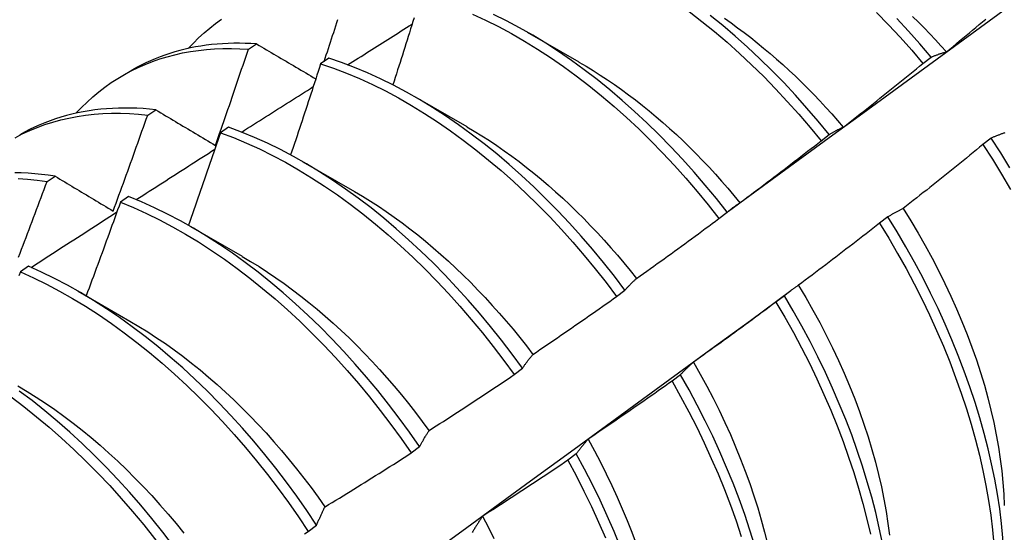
# Model space of a CAD drawing. Header units: inches. Extents: x 111.5 to 130.2, y 40.5 to 65.1.
# Tile 14 of 18: x 116.452 to 116.757, y 51.353 to 51.511. Entities that reach past the tile are written whole.
import ezdxf

# ---------------------------------------------------------------- set-up
doc = ezdxf.new("R2010")
doc.units = ezdxf.units.IN
doc.header["$MEASUREMENT"] = 0
doc.layers.add('Visible Edges(ANSI)', color=7, linetype='Continuous', lineweight=25)

msp = doc.modelspace()

# ---------------------------------------------------------------- linework, layer by layer
at = {"layer": 'Visible Edges(ANSI)'}
for p, q in [((116.60942, 51.50764), (116.62543, 51.49842)), ((116.52296, 51.50233), (116.52549, 51.50398)), ((116.54787, 51.49953), (116.54536, 51.49781)), ((116.73208, 51.49795), (116.73463, 51.49989)), ((116.48404, 51.49423), (116.48685, 51.49585)), ((116.57462, 51.48755), (116.59063, 51.47833)), ((116.49173, 51.48189), (116.49425, 51.48355)), ((116.51682, 51.47817), (116.51432, 51.47644)), ((116.7005, 51.47393), (116.70305, 51.47588)), ((116.75327, 51.47476), (116.75068, 51.47279)), ((116.53982, 51.46746), (116.55583, 51.45824)), ((116.46053, 51.4613), (116.46305, 51.46297)), ((116.4858, 51.45668), (116.48329, 51.45493)), ((116.66885, 51.44984), (116.67141, 51.45179)), ((116.72124, 51.45036), (116.71864, 51.44838)), ((116.50502, 51.44737), (116.52104, 51.43815)), ((116.45478, 51.43503), (116.45227, 51.43328)), ((116.47023, 51.42728), (116.48624, 51.41806)), ((116.63713, 51.42568), (116.6397, 51.42763)), ((116.67866, 51.41828), (116.6911, 51.42748)), ((116.68912, 51.4259), (116.68652, 51.42393)), ((116.60534, 51.40145), (116.60791, 51.40341)), ((116.65691, 51.40141), (116.65431, 51.39943)), ((116.57347, 51.37716), (116.57605, 51.37912)), ((116.62462, 51.37688), (116.62201, 51.37489)), ((116.54152, 51.35281), (116.54411, 51.35478))]:
    msp.add_line(p, q, dxfattribs=at)
at = {"layer": 'Visible Edges(ANSI)', "flags": 128}
for points in [[(116.67184, 51.45216), (116.67994, 51.45808), (116.68803, 51.46399), (116.69612, 51.46989), (116.7042, 51.4758), (116.71229, 51.4817), (116.72036, 51.48759), (116.72844, 51.49348), (116.73651, 51.49936), (116.74458, 51.50524), (116.75265, 51.51112), (116.76071, 51.51699)], [(116.59243, 51.51323), (116.59646, 51.51137), (116.6005, 51.50936), (116.60454, 51.50719), (116.60858, 51.50486), (116.61261, 51.50239), (116.61662, 51.49977), (116.62062, 51.497), (116.62459, 51.4941), (116.62854, 51.49106), (116.63245, 51.48789), (116.63633, 51.48459), (116.64017, 51.48116), (116.64396, 51.47762), (116.6477, 51.47396), (116.65138, 51.47019), (116.65501, 51.46631), (116.65857, 51.46233), (116.66207, 51.45826), (116.6655, 51.45409), (116.66885, 51.44984)], [(116.67141, 51.45179), (116.66805, 51.45604), (116.66462, 51.46019), (116.66112, 51.46426), (116.65755, 51.46823), (116.65392, 51.4721), (116.65023, 51.47586), (116.64648, 51.47952), (116.64269, 51.48305), (116.63885, 51.48647), (116.63497, 51.48976), (116.63105, 51.49292), (116.6271, 51.49595), (116.62313, 51.49884), (116.61913, 51.5016), (116.61512, 51.50421), (116.61109, 51.50667), (116.60705, 51.50898), (116.60301, 51.51114), (116.59897, 51.51314)], [(116.65963, 51.51402), (116.66357, 51.51097), (116.66748, 51.50779), (116.67136, 51.50448), (116.67519, 51.50105), (116.67898, 51.4975), (116.68272, 51.49383), (116.6864, 51.49005), (116.69002, 51.48617), (116.69358, 51.48218), (116.69708, 51.4781), (116.7005, 51.47393)], [(116.70305, 51.47588), (116.69962, 51.48004), (116.69613, 51.48411), (116.69256, 51.48809), (116.68893, 51.49197), (116.68525, 51.49573), (116.6815, 51.49939), (116.67771, 51.50294), (116.67388, 51.50636), (116.67, 51.50966), (116.66608, 51.51283)], [(116.71773, 51.5137), (116.72141, 51.50991), (116.72503, 51.50603), (116.72859, 51.50204), (116.73208, 51.49795)], [(116.72888, 51.5125), (116.73067, 51.51074), (116.73244, 51.50895), (116.73419, 51.50713), (116.73593, 51.50528), (116.73765, 51.50341), (116.73935, 51.50151)], [(116.50429, 51.50258), (116.50589, 51.50426), (116.50753, 51.50587), (116.50922, 51.50741), (116.51096, 51.50888), (116.51275, 51.51028), (116.51458, 51.51161)], [(116.54643, 51.49854), (116.54676, 51.49954), (116.5471, 51.50055), (116.54743, 51.50155), (116.54776, 51.50255), (116.54808, 51.50355), (116.54841, 51.50456), (116.54874, 51.50556), (116.54907, 51.50656), (116.5494, 51.50757), (116.54972, 51.50857), (116.55005, 51.50957), (116.55038, 51.51058), (116.5507, 51.51158)], [(116.55371, 51.49749), (116.55454, 51.49802), (116.55537, 51.49854), (116.55621, 51.49907), (116.55704, 51.4996), (116.55787, 51.50012), (116.5587, 51.50065), (116.55953, 51.50117), (116.56037, 51.5017), (116.5612, 51.50222), (116.56203, 51.50275), (116.56286, 51.50327), (116.5637, 51.5038), (116.56453, 51.50433), (116.56536, 51.50485), (116.56619, 51.50538), (116.56703, 51.5059), (116.56786, 51.50642), (116.56869, 51.50695), (116.56952, 51.50747), (116.57036, 51.508), (116.57119, 51.50852), (116.57202, 51.50905), (116.57285, 51.50957), (116.57369, 51.5101)], [(116.5743, 51.51208), (116.57394, 51.51093), (116.57358, 51.50977), (116.57322, 51.50861), (116.57286, 51.50746), (116.5725, 51.5063), (116.57214, 51.50515), (116.57178, 51.50399), (116.57142, 51.50283), (116.57106, 51.50168), (116.57069, 51.50052), (116.57033, 51.49936), (116.56996, 51.49821), (116.5696, 51.49705), (116.56923, 51.4959), (116.56887, 51.49474), (116.5685, 51.49359), (116.56813, 51.49243), (116.56776, 51.49127)], [(116.67054, 51.51194), (116.67259, 51.5105), (116.67463, 51.50902), (116.67666, 51.50749), (116.67868, 51.50593), (116.6807, 51.50433), (116.6827, 51.50269), (116.68469, 51.50101), (116.68667, 51.4993), (116.68864, 51.49755), (116.69059, 51.49576), (116.69253, 51.49394), (116.69445, 51.49208), (116.69636, 51.49019), (116.69825, 51.48827), (116.70012, 51.48631), (116.70197, 51.48432), (116.7038, 51.48231), (116.70561, 51.48026), (116.7074, 51.47818)], [(116.73463, 51.49989), (116.73113, 51.50397), (116.72757, 51.50795), (116.72395, 51.51183)], [(116.73937, 51.50155), (116.74039, 51.50239), (116.74141, 51.50322), (116.74242, 51.50406), (116.74344, 51.5049), (116.74445, 51.50574), (116.74547, 51.50658), (116.74648, 51.50743), (116.74749, 51.50827), (116.74851, 51.50911), (116.74952, 51.50996), (116.75053, 51.5108), (116.75154, 51.51165)], [(116.52549, 51.50398), (116.5237, 51.50409), (116.52193, 51.50416), (116.52017, 51.5042), (116.51842, 51.50419), (116.51669, 51.50415), (116.51497, 51.50406), (116.51326, 51.50394), (116.51157, 51.50377), (116.50989, 51.50357), (116.50823, 51.50333), (116.50659, 51.50304), (116.50496, 51.50272), (116.50335, 51.50236), (116.50175, 51.50196), (116.50018, 51.50153), (116.49862, 51.50105), (116.49708, 51.50053), (116.49556, 51.49998), (116.49406, 51.49939), (116.49257, 51.49875), (116.49111, 51.49808), (116.48967, 51.49738), (116.48825, 51.49663), (116.48685, 51.49585)], [(116.52549, 51.50398), (116.52625, 51.50353), (116.527, 51.50308), (116.52776, 51.50264), (116.52852, 51.50219), (116.52928, 51.50174), (116.53004, 51.50129), (116.5308, 51.50084), (116.53156, 51.50039), (116.53233, 51.49994), (116.53309, 51.49949), (116.53385, 51.49904), (116.53462, 51.49859), (116.53538, 51.49814), (116.53615, 51.49769), (116.53692, 51.49724), (116.53769, 51.49678), (116.53845, 51.49633), (116.53922, 51.49588), (116.53999, 51.49543), (116.54076, 51.49497), (116.54154, 51.49452), (116.54231, 51.49406), (116.54308, 51.49361), (116.54386, 51.49315)], [(116.46949, 51.48249), (116.47118, 51.48426), (116.47293, 51.48596), (116.47473, 51.48759), (116.47658, 51.48913), (116.47848, 51.49059), (116.48044, 51.49197), (116.48244, 51.49327), (116.4845, 51.49449), (116.4866, 51.49562), (116.48875, 51.49667), (116.49094, 51.49764), (116.49318, 51.49852), (116.49546, 51.49931), (116.49778, 51.50002), (116.50014, 51.50065), (116.50254, 51.50118), (116.50498, 51.50163), (116.50745, 51.50199), (116.50996, 51.50227), (116.5125, 51.50246), (116.51507, 51.50256), (116.51768, 51.50257), (116.52031, 51.5025), (116.52296, 51.50233)], [(116.51275, 51.47253), (116.51318, 51.47377), (116.51361, 51.47501), (116.51405, 51.47625), (116.51448, 51.4775), (116.51491, 51.47874), (116.51534, 51.47998), (116.51577, 51.48122), (116.5162, 51.48246), (116.51663, 51.4837), (116.51706, 51.48494), (116.51749, 51.48618), (116.51791, 51.48743), (116.51834, 51.48867), (116.51876, 51.48991), (116.51919, 51.49115), (116.51961, 51.49239), (116.52003, 51.49364), (116.52045, 51.49488), (116.52087, 51.49612), (116.52129, 51.49736), (116.52171, 51.49861), (116.52213, 51.49985), (116.52255, 51.50109), (116.52296, 51.50233)], [(116.73463, 51.49989), (116.73482, 51.49997), (116.73501, 51.50005), (116.7352, 51.50013), (116.7354, 51.50021), (116.73559, 51.50028), (116.73578, 51.50036), (116.73598, 51.50043), (116.73617, 51.50051), (116.73637, 51.50058), (116.73656, 51.50065), (116.73676, 51.50072), (116.73696, 51.50079), (116.73716, 51.50086), (116.73736, 51.50093), (116.73755, 51.501), (116.73775, 51.50106), (116.73795, 51.50113), (116.73815, 51.50119), (116.73836, 51.50125), (116.73856, 51.50131), (116.73876, 51.50137), (116.73896, 51.50143), (116.73917, 51.50149), (116.73937, 51.50155)], [(116.54536, 51.49781), (116.54498, 51.49663), (116.5446, 51.49545), (116.54422, 51.49427), (116.54384, 51.4931), (116.54345, 51.49192), (116.54307, 51.49074), (116.54269, 51.48956), (116.5423, 51.48839), (116.54192, 51.48721), (116.54153, 51.48603), (116.54114, 51.48485), (116.54076, 51.48368), (116.54037, 51.4825), (116.53998, 51.48132), (116.53959, 51.48015), (116.5392, 51.47897), (116.53881, 51.47779), (116.53842, 51.47662), (116.53803, 51.47544), (116.53763, 51.47426), (116.53724, 51.47309), (116.53685, 51.47191), (116.53645, 51.47074), (116.53606, 51.46956)], [(116.54536, 51.49781), (116.54935, 51.49645), (116.55336, 51.49493), (116.55739, 51.49324), (116.56142, 51.49139), (116.56546, 51.48939), (116.56951, 51.48723), (116.57354, 51.48491), (116.57757, 51.48245), (116.58159, 51.47984), (116.58559, 51.47708), (116.58956, 51.47419), (116.59351, 51.47115), (116.59742, 51.46799), (116.6013, 51.4647), (116.60514, 51.46128), (116.60894, 51.45774), (116.61268, 51.45409), (116.61637, 51.45032), (116.62, 51.44645), (116.62357, 51.44248), (116.62707, 51.43841), (116.6305, 51.43425), (116.63385, 51.43), (116.63713, 51.42568)], [(116.6397, 51.42763), (116.63641, 51.43195), (116.63305, 51.43619), (116.62962, 51.44035), (116.62611, 51.44441), (116.62254, 51.44837), (116.6189, 51.45224), (116.61521, 51.45599), (116.61146, 51.45964), (116.60766, 51.46317), (116.60382, 51.46657), (116.59994, 51.46986), (116.59602, 51.47301), (116.59207, 51.47603), (116.58809, 51.47892), (116.58409, 51.48166), (116.58008, 51.48426), (116.57605, 51.48672), (116.57201, 51.48902), (116.56797, 51.49117), (116.56393, 51.49316), (116.55989, 51.495), (116.55587, 51.49667), (116.55186, 51.49818), (116.54787, 51.49953)], [(116.62543, 51.49836), (116.62764, 51.49706), (116.62984, 51.49571), (116.63204, 51.49431), (116.63424, 51.49287), (116.63643, 51.49137), (116.63861, 51.48983), (116.64078, 51.48824), (116.64294, 51.4866), (116.64509, 51.48492), (116.64723, 51.48319), (116.64936, 51.48142), (116.65147, 51.47961), (116.65356, 51.47775), (116.65564, 51.47585), (116.65771, 51.47391), (116.65975, 51.47192), (116.66178, 51.4699), (116.66378, 51.46784), (116.66577, 51.46574), (116.66773, 51.46361), (116.66967, 51.46144), (116.67159, 51.45924), (116.67348, 51.45701), (116.67535, 51.45474)], [(116.70741, 51.47819), (116.70844, 51.479), (116.70948, 51.47982), (116.71051, 51.48063), (116.71155, 51.48145), (116.71258, 51.48226), (116.71361, 51.48308), (116.71464, 51.4839), (116.71568, 51.48472), (116.71671, 51.48554), (116.71774, 51.48636), (116.71877, 51.48718), (116.71979, 51.488), (116.72082, 51.48883), (116.72185, 51.48965), (116.72288, 51.49048), (116.7239, 51.4913), (116.72493, 51.49213), (116.72595, 51.49296), (116.72697, 51.49379), (116.728, 51.49462), (116.72902, 51.49545), (116.73004, 51.49628), (116.73106, 51.49712), (116.73208, 51.49795)], [(116.52088, 51.47664), (116.5218, 51.47723), (116.52273, 51.47782), (116.52365, 51.47841), (116.52458, 51.479), (116.5255, 51.47959), (116.52643, 51.48018), (116.52735, 51.48077), (116.52828, 51.48135), (116.5292, 51.48194), (116.53013, 51.48253), (116.53105, 51.48312), (116.53198, 51.48371), (116.5329, 51.4843), (116.53383, 51.48489), (116.53475, 51.48547), (116.53568, 51.48606), (116.5366, 51.48665), (116.53753, 51.48724), (116.53846, 51.48782), (116.53938, 51.48841), (116.54031, 51.489), (116.54123, 51.48959), (116.54216, 51.49017), (116.54308, 51.49076)], [(116.45062, 51.47491), (116.45286, 51.47606), (116.45516, 51.47712), (116.4575, 51.47809), (116.45989, 51.47896), (116.46232, 51.47974), (116.46481, 51.48042), (116.46733, 51.48101), (116.4699, 51.48149), (116.4725, 51.48188), (116.47515, 51.48218), (116.47783, 51.48237), (116.48055, 51.48247), (116.4833, 51.48247), (116.48608, 51.48238), (116.48889, 51.48218), (116.49173, 51.48189)], [(116.49425, 51.48355), (116.49229, 51.48375), (116.49035, 51.48391), (116.48842, 51.48402), (116.48651, 51.48409), (116.48461, 51.48411), (116.48272, 51.48408), (116.48085, 51.48401), (116.479, 51.48389), (116.47717, 51.48372), (116.47535, 51.48351), (116.47355, 51.48325), (116.47177, 51.48295), (116.47001, 51.4826), (116.46826, 51.4822), (116.46654, 51.48176), (116.46484, 51.48128), (116.46316, 51.48074), (116.46151, 51.48017), (116.45987, 51.47954), (116.45826, 51.47888), (116.45667, 51.47816), (116.45511, 51.47741), (116.45357, 51.4766), (116.45205, 51.47576)], [(116.48101, 51.45217), (116.48147, 51.4534), (116.48193, 51.45464), (116.48238, 51.45588), (116.48283, 51.45712), (116.48329, 51.45835), (116.48374, 51.45959), (116.48419, 51.46083), (116.48464, 51.46207), (116.48509, 51.4633), (116.48554, 51.46454), (116.48598, 51.46578), (116.48643, 51.46702), (116.48688, 51.46826), (116.48732, 51.4695), (116.48777, 51.47074), (116.48821, 51.47198), (116.48865, 51.47321), (116.48909, 51.47445), (116.48953, 51.47569), (116.48997, 51.47693), (116.49041, 51.47817), (116.49085, 51.47941), (116.49129, 51.48065), (116.49173, 51.48189)], [(116.49425, 51.48355), (116.49501, 51.4831), (116.49577, 51.48264), (116.49653, 51.48219), (116.4973, 51.48173), (116.49806, 51.48127), (116.49883, 51.48082), (116.49959, 51.48036), (116.50036, 51.4799), (116.50113, 51.47945), (116.5019, 51.47899), (116.50267, 51.47853), (116.50344, 51.47807), (116.50421, 51.47761), (116.50498, 51.47715), (116.50575, 51.47669), (116.50653, 51.47623), (116.5073, 51.47577), (116.50808, 51.47531), (116.50885, 51.47485), (116.50963, 51.47439), (116.51041, 51.47392), (116.51119, 51.47346), (116.51197, 51.473), (116.51275, 51.47253)], [(116.51432, 51.47644), (116.51391, 51.47525), (116.5135, 51.47405), (116.51309, 51.47285), (116.51268, 51.47166), (116.51227, 51.47046), (116.51186, 51.46926), (116.51145, 51.46807), (116.51104, 51.46687), (116.51063, 51.46568), (116.51021, 51.46448), (116.5098, 51.46328), (116.50939, 51.46209), (116.50897, 51.46089), (116.50855, 51.4597), (116.50814, 51.4585), (116.50772, 51.45731), (116.5073, 51.45611), (116.50688, 51.45492), (116.50646, 51.45372), (116.50604, 51.45253), (116.50562, 51.45133), (116.5052, 51.45014), (116.50478, 51.44895), (116.50435, 51.44775)], [(116.51432, 51.47644), (116.51833, 51.47493), (116.52235, 51.47325), (116.52638, 51.47142), (116.53043, 51.46942), (116.53447, 51.46727), (116.5385, 51.46496), (116.54253, 51.46251), (116.54655, 51.45991), (116.55055, 51.45716), (116.55453, 51.45427), (116.55848, 51.45125), (116.56239, 51.44809), (116.56628, 51.4448), (116.57012, 51.44139), (116.57391, 51.43786), (116.57766, 51.43422), (116.58135, 51.43046), (116.58499, 51.42659), (116.58856, 51.42263), (116.59206, 51.41856), (116.5955, 51.41441), (116.59886, 51.41017), (116.60214, 51.40585), (116.60534, 51.40145)], [(116.60791, 51.40341), (116.6047, 51.4078), (116.60142, 51.41212), (116.59805, 51.41635), (116.59461, 51.4205), (116.5911, 51.42456), (116.58752, 51.42851), (116.58388, 51.43237), (116.58019, 51.43612), (116.57644, 51.43976), (116.57264, 51.44328), (116.56879, 51.44668), (116.56491, 51.44996), (116.56099, 51.45311), (116.55704, 51.45612), (116.55306, 51.459), (116.54906, 51.46173), (116.54504, 51.46432), (116.54101, 51.46677), (116.53697, 51.46906), (116.53293, 51.4712), (116.52889, 51.47319), (116.52486, 51.47501), (116.52083, 51.47667), (116.51682, 51.47817)], [(116.59064, 51.47829), (116.59298, 51.47692), (116.59532, 51.47549), (116.59766, 51.474), (116.59998, 51.47245), (116.6023, 51.47085), (116.60461, 51.46919), (116.60691, 51.46748), (116.6092, 51.46571), (116.61147, 51.4639), (116.61373, 51.46203), (116.61597, 51.46011), (116.6182, 51.45814), (116.62041, 51.45612), (116.62261, 51.45406), (116.62478, 51.45196), (116.62693, 51.44981), (116.62906, 51.44762), (116.63117, 51.44539), (116.63326, 51.44312), (116.63532, 51.44081), (116.63735, 51.43847), (116.63936, 51.43609), (116.64134, 51.43368), (116.64329, 51.43124)], [(116.70305, 51.47588), (116.70323, 51.47599), (116.7034, 51.47609), (116.70358, 51.4762), (116.70375, 51.47631), (116.70393, 51.47641), (116.70411, 51.47651), (116.70429, 51.47662), (116.70447, 51.47672), (116.70465, 51.47682), (116.70483, 51.47692), (116.70501, 51.47701), (116.70519, 51.47711), (116.70537, 51.47721), (116.70555, 51.4773), (116.70574, 51.4774), (116.70592, 51.47749), (116.7061, 51.47758), (116.70629, 51.47767), (116.70647, 51.47776), (116.70666, 51.47785), (116.70684, 51.47794), (116.70703, 51.47802), (116.70722, 51.47811), (116.70741, 51.47819)], [(116.75752, 51.47644), (116.7573, 51.47636), (116.75709, 51.47629), (116.75687, 51.47621), (116.75665, 51.47613), (116.75644, 51.47606), (116.75622, 51.47598), (116.756, 51.4759), (116.75579, 51.47581), (116.75558, 51.47573), (116.75536, 51.47565), (116.75515, 51.47556), (116.75494, 51.47548), (116.75473, 51.47539), (116.75452, 51.47531), (116.75431, 51.47522), (116.7541, 51.47513), (116.75389, 51.47504), (116.75368, 51.47495), (116.75347, 51.47485), (116.75327, 51.47476)], [(116.67539, 51.45477), (116.67644, 51.45555), (116.67749, 51.45634), (116.67855, 51.45713), (116.6796, 51.45792), (116.68065, 51.45871), (116.6817, 51.45951), (116.68275, 51.4603), (116.6838, 51.46109), (116.68485, 51.46189), (116.6859, 51.46268), (116.68695, 51.46348), (116.68799, 51.46428), (116.68904, 51.46508), (116.69008, 51.46588), (116.69113, 51.46668), (116.69217, 51.46748), (116.69321, 51.46829), (116.69426, 51.46909), (116.6953, 51.46989), (116.69634, 51.4707), (116.69738, 51.47151), (116.69842, 51.47231), (116.69946, 51.47312), (116.7005, 51.47393)], [(116.75068, 51.47279), (116.74966, 51.47195), (116.74864, 51.47112), (116.74762, 51.47028), (116.7466, 51.46945), (116.74557, 51.46861), (116.74455, 51.46778), (116.74352, 51.46695), (116.7425, 51.46612), (116.74147, 51.46529), (116.74044, 51.46446), (116.73942, 51.46363), (116.73839, 51.46281), (116.73736, 51.46198), (116.73633, 51.46116), (116.7353, 51.46033), (116.73427, 51.45951), (116.73324, 51.45869), (116.7322, 51.45787), (116.73117, 51.45705), (116.73014, 51.45623), (116.7291, 51.45541), (116.72807, 51.45459), (116.72703, 51.45377), (116.72599, 51.45296)], [(116.75068, 51.47279), (116.75361, 51.4682), (116.75645, 51.46355), (116.75918, 51.45886)], [(116.75905, 51.46553), (116.75621, 51.47017), (116.75327, 51.47476)], [(116.48817, 51.45571), (116.48918, 51.45636), (116.4902, 51.45701), (116.49122, 51.45766), (116.49224, 51.45832), (116.49325, 51.45897), (116.49427, 51.45962), (116.49529, 51.46028), (116.4963, 51.46093), (116.49732, 51.46158), (116.49834, 51.46223), (116.49936, 51.46288), (116.50037, 51.46354), (116.50139, 51.46419), (116.50241, 51.46484), (116.50343, 51.46549), (116.50444, 51.46614), (116.50546, 51.46679), (116.50648, 51.46745), (116.5075, 51.4681), (116.50851, 51.46875), (116.50953, 51.4694), (116.51055, 51.47005), (116.51157, 51.4707), (116.51259, 51.47135)], [(116.46305, 51.46297), (116.46092, 51.46328), (116.45881, 51.46353), (116.45671, 51.46373), (116.45463, 51.46388), (116.45256, 51.46397), (116.45051, 51.46402)], [(116.45156, 51.46227), (116.45452, 51.46206), (116.45751, 51.46173), (116.46053, 51.4613)], [(116.45169, 51.43784), (116.45217, 51.43907), (116.45264, 51.4403), (116.45311, 51.44154), (116.45358, 51.44277), (116.45405, 51.444), (116.45452, 51.44524), (116.45499, 51.44647), (116.45545, 51.44771), (116.45592, 51.44894), (116.45638, 51.45018), (116.45685, 51.45141), (116.45731, 51.45265), (116.45777, 51.45388), (116.45823, 51.45512), (116.4587, 51.45635), (116.45916, 51.45759), (116.45961, 51.45883), (116.46007, 51.46006), (116.46053, 51.4613)], [(116.46305, 51.46297), (116.46379, 51.46252), (116.46453, 51.46208), (116.46527, 51.46163), (116.46601, 51.46119), (116.46675, 51.46074), (116.4675, 51.46029), (116.46824, 51.45984), (116.46899, 51.4594), (116.46973, 51.45895), (116.47048, 51.4585), (116.47123, 51.45805), (116.47197, 51.4576), (116.47272, 51.45715), (116.47347, 51.4567), (116.47422, 51.45625), (116.47497, 51.4558), (116.47573, 51.45534), (116.47648, 51.45489), (116.47723, 51.45444), (116.47799, 51.45399), (116.47874, 51.45353), (116.4795, 51.45308), (116.48026, 51.45262), (116.48101, 51.45217)], [(116.55583, 51.45823), (116.55831, 51.45676), (116.56078, 51.45523), (116.56325, 51.45364), (116.56571, 51.45198), (116.56816, 51.45026), (116.5706, 51.44848), (116.57303, 51.44665), (116.57545, 51.44475), (116.57785, 51.4428), (116.58023, 51.44079), (116.5826, 51.43873), (116.58495, 51.43662), (116.58728, 51.43446), (116.58959, 51.43224), (116.59187, 51.42998), (116.59413, 51.42768), (116.59637, 51.42533), (116.59857, 51.42293), (116.60075, 51.42049), (116.6029, 51.41801), (116.60502, 51.4155), (116.6071, 51.41294), (116.60915, 51.41035), (116.61117, 51.40772)], [(116.48329, 51.45493), (116.48285, 51.45372), (116.48242, 51.45251), (116.48198, 51.4513), (116.48155, 51.45008), (116.48111, 51.44887), (116.48067, 51.44766), (116.48023, 51.44645), (116.47979, 51.44524), (116.47935, 51.44403), (116.47891, 51.44281), (116.47847, 51.4416), (116.47803, 51.44039), (116.47759, 51.43918), (116.47714, 51.43797), (116.4767, 51.43676), (116.47625, 51.43555), (116.47581, 51.43434), (116.47536, 51.43313), (116.47491, 51.43192), (116.47446, 51.43071), (116.47402, 51.4295), (116.47357, 51.42829), (116.47312, 51.42708), (116.47266, 51.42587)], [(116.48329, 51.45493), (116.48731, 51.45327), (116.49135, 51.45144), (116.49539, 51.44945), (116.49943, 51.44731), (116.50347, 51.44501), (116.5075, 51.44257), (116.51151, 51.43997), (116.51551, 51.43723), (116.51949, 51.43436), (116.52344, 51.43134), (116.52736, 51.42819), (116.53125, 51.42491), (116.53509, 51.42151), (116.53889, 51.41799), (116.54264, 51.41435), (116.54634, 51.41059), (116.54997, 51.40673), (116.55355, 51.40277), (116.55706, 51.39872), (116.5605, 51.39457), (116.56386, 51.39033), (116.56715, 51.38601), (116.57035, 51.38162), (116.57347, 51.37716)], [(116.57605, 51.37912), (116.57292, 51.38358), (116.56971, 51.38797), (116.56642, 51.39228), (116.56305, 51.39651), (116.55961, 51.40065), (116.55609, 51.4047), (116.55251, 51.40866), (116.54887, 51.41251), (116.54517, 51.41625), (116.54142, 51.41988), (116.53761, 51.4234), (116.53377, 51.42679), (116.52988, 51.43006), (116.52596, 51.4332), (116.522, 51.4362), (116.51802, 51.43907), (116.51402, 51.4418), (116.51, 51.44438), (116.50597, 51.44682), (116.50193, 51.4491), (116.49789, 51.45123), (116.49385, 51.45321), (116.48982, 51.45502), (116.4858, 51.45668)], [(116.67141, 51.45179), (116.67157, 51.45193), (116.67173, 51.45206), (116.67189, 51.4522), (116.67205, 51.45233), (116.67221, 51.45246), (116.67237, 51.45259), (116.67254, 51.45272), (116.6727, 51.45285), (116.67286, 51.45298), (116.67303, 51.45311), (116.67319, 51.45323), (116.67336, 51.45336), (116.67352, 51.45348), (116.67369, 51.4536), (116.67386, 51.45372), (116.67403, 51.45384), (116.67419, 51.45396), (116.67436, 51.45408), (116.67453, 51.4542), (116.6747, 51.45431), (116.67487, 51.45443), (116.67504, 51.45454), (116.67521, 51.45465), (116.67539, 51.45477)], [(116.45557, 51.43468), (116.45668, 51.4354), (116.45779, 51.43612), (116.45889, 51.43683), (116.46, 51.43755), (116.46111, 51.43827), (116.46222, 51.43898), (116.46333, 51.4397), (116.46444, 51.44042), (116.46555, 51.44114), (116.46666, 51.44185), (116.46777, 51.44257), (116.46888, 51.44328), (116.46999, 51.444), (116.4711, 51.44472), (116.47221, 51.44543), (116.47332, 51.44615), (116.47443, 51.44686), (116.47554, 51.44758), (116.47665, 51.44829), (116.47776, 51.44901), (116.47887, 51.44972), (116.47998, 51.45044), (116.48109, 51.45115), (116.4822, 51.45187)], [(116.72599, 51.45296), (116.72579, 51.45286), (116.72558, 51.45276), (116.72538, 51.45267), (116.72517, 51.45257), (116.72497, 51.45246), (116.72477, 51.45236), (116.72457, 51.45226), (116.72437, 51.45216), (116.72417, 51.45205), (116.72397, 51.45195), (116.72377, 51.45184), (116.72357, 51.45173), (116.72337, 51.45162), (116.72317, 51.45151), (116.72298, 51.4514), (116.72278, 51.45129), (116.72259, 51.45118), (116.72239, 51.45106), (116.7222, 51.45095), (116.722, 51.45083), (116.72181, 51.45071), (116.72162, 51.4506), (116.72143, 51.45048), (116.72124, 51.45036)], [(116.72595, 51.45295), (116.72831, 51.44916), (116.73058, 51.44533), (116.73278, 51.44147), (116.7349, 51.43759), (116.73694, 51.43368), (116.73888, 51.42975), (116.74075, 51.4258), (116.74252, 51.42185), (116.74419, 51.41789), (116.74578, 51.41393), (116.74727, 51.40997), (116.74865, 51.40602), (116.74994, 51.40209), (116.75112, 51.39817), (116.7522, 51.39427), (116.75318, 51.3904), (116.75406, 51.38656), (116.75483, 51.38275), (116.7555, 51.37898), (116.75606, 51.37526), (116.75652, 51.37158), (116.75688, 51.36795), (116.75713, 51.36437), (116.75728, 51.36086)], [(116.64331, 51.43127), (116.64438, 51.43204), (116.64545, 51.4328), (116.64652, 51.43356), (116.64759, 51.43433), (116.64866, 51.4351), (116.64973, 51.43586), (116.6508, 51.43663), (116.65187, 51.4374), (116.65293, 51.43817), (116.654, 51.43894), (116.65506, 51.43971), (116.65613, 51.44049), (116.65719, 51.44126), (116.65826, 51.44204), (116.65932, 51.44281), (116.66038, 51.44359), (116.66144, 51.44437), (116.6625, 51.44515), (116.66356, 51.44593), (116.66462, 51.44671), (116.66568, 51.44749), (116.66674, 51.44827), (116.66779, 51.44906), (116.66885, 51.44984)], [(116.71864, 51.44838), (116.7176, 51.44757), (116.71656, 51.44676), (116.71552, 51.44595), (116.71448, 51.44514), (116.71344, 51.44433), (116.7124, 51.44352), (116.71135, 51.44272), (116.71031, 51.44191), (116.70926, 51.44111), (116.70822, 51.4403), (116.70717, 51.4395), (116.70612, 51.4387), (116.70508, 51.4379), (116.70403, 51.4371), (116.70298, 51.4363), (116.70193, 51.4355), (116.70088, 51.4347), (116.69983, 51.43391), (116.69878, 51.43311), (116.69772, 51.43232), (116.69667, 51.43153), (116.69562, 51.43073), (116.69456, 51.42994), (116.69351, 51.42915)], [(116.71864, 51.44838), (116.72148, 51.44374), (116.72422, 51.43905), (116.72686, 51.43432), (116.7294, 51.42955), (116.73182, 51.42476), (116.73413, 51.41994), (116.73633, 51.4151), (116.73842, 51.41025), (116.74038, 51.40539), (116.74223, 51.40054), (116.74395, 51.39569), (116.74555, 51.39085), (116.74702, 51.38604), (116.74836, 51.38125), (116.74957, 51.37648), (116.75066, 51.37176), (116.75161, 51.36708), (116.75243, 51.36244), (116.75312, 51.35786), (116.75367, 51.35334), (116.75409, 51.34889)], [(116.75733, 51.34215), (116.75717, 51.34646), (116.75687, 51.35085), (116.75644, 51.35531), (116.75588, 51.35983), (116.75518, 51.36442), (116.75435, 51.36905), (116.75339, 51.37374), (116.7523, 51.37847), (116.75107, 51.38323), (116.74972, 51.38803), (116.74824, 51.39284), (116.74663, 51.39768), (116.7449, 51.40253), (116.74305, 51.40739), (116.74107, 51.41224), (116.73898, 51.41709), (116.73677, 51.42193), (116.73445, 51.42675), (116.73202, 51.43154), (116.72948, 51.4363), (116.72683, 51.44103), (116.72408, 51.44572), (116.72124, 51.45036)], [(116.52103, 51.4381), (116.52364, 51.43655), (116.52625, 51.43493), (116.52886, 51.43324), (116.53146, 51.43149), (116.53404, 51.42966), (116.53662, 51.42778), (116.53918, 51.42582), (116.54172, 51.42381), (116.54425, 51.42173), (116.54675, 51.41959), (116.54924, 51.41739), (116.55171, 51.41513), (116.55415, 51.41282), (116.55656, 51.41045), (116.55895, 51.40803), (116.5613, 51.40556), (116.56363, 51.40303), (116.56592, 51.40046), (116.56818, 51.39783), (116.57041, 51.39517), (116.5726, 51.39246), (116.57475, 51.38971), (116.57686, 51.38692), (116.57894, 51.3841)], [(116.45227, 51.43328), (116.45181, 51.43206)], [(116.45227, 51.43328), (116.45631, 51.43146), (116.46035, 51.42948), (116.46439, 51.42735), (116.46843, 51.42506), (116.47246, 51.42263), (116.47648, 51.42004), (116.48048, 51.41731), (116.48446, 51.41444), (116.48841, 51.41143), (116.49233, 51.40829), (116.49622, 51.40502), (116.50007, 51.40162), (116.50387, 51.39811), (116.50762, 51.39447), (116.51132, 51.39073), (116.51496, 51.38688), (116.51854, 51.38292), (116.52205, 51.37887), (116.5255, 51.37472), (116.52887, 51.37049), (116.53216, 51.36618), (116.53537, 51.36179), (116.53849, 51.35733), (116.54152, 51.35281)], [(116.54411, 51.35478), (116.54107, 51.3593), (116.53794, 51.36375), (116.53472, 51.36813), (116.53142, 51.37244), (116.52805, 51.37667), (116.5246, 51.3808), (116.52108, 51.38485), (116.5175, 51.3888), (116.51385, 51.39264), (116.51015, 51.39638), (116.50639, 51.4), (116.50259, 51.40351), (116.49874, 51.4069), (116.49485, 51.41016), (116.49092, 51.41329), (116.48697, 51.41629), (116.48299, 51.41915), (116.47899, 51.42186), (116.47497, 51.42444), (116.47093, 51.42687), (116.46689, 51.42914), (116.46285, 51.43126), (116.45881, 51.43323), (116.45478, 51.43503)], [(116.6397, 51.42763), (116.63984, 51.4278), (116.63999, 51.42796), (116.64013, 51.42812), (116.64028, 51.42828), (116.64042, 51.42844), (116.64057, 51.4286), (116.64072, 51.42876), (116.64087, 51.42892), (116.64102, 51.42907), (116.64117, 51.42923), (116.64132, 51.42938), (116.64147, 51.42953), (116.64162, 51.42968), (116.64177, 51.42983), (116.64192, 51.42998), (116.64207, 51.43013), (116.64223, 51.43028), (116.64238, 51.43042), (116.64253, 51.43057), (116.64269, 51.43071), (116.64284, 51.43085), (116.643, 51.431), (116.64315, 51.43114), (116.64331, 51.43127)], [(116.69351, 51.42915), (116.69332, 51.42903), (116.69313, 51.42891), (116.69294, 51.42878), (116.69275, 51.42865), (116.69256, 51.42853), (116.69238, 51.4284), (116.69219, 51.42827), (116.69201, 51.42814), (116.69182, 51.428), (116.69164, 51.42787), (116.69145, 51.42774), (116.69127, 51.4276), (116.69109, 51.42747), (116.6909, 51.42733), (116.69072, 51.42719), (116.69054, 51.42705), (116.69036, 51.42691), (116.69018, 51.42677), (116.69, 51.42663), (116.68983, 51.42649), (116.68965, 51.42634), (116.68947, 51.4262), (116.68929, 51.42605), (116.68912, 51.4259)], [(116.69348, 51.42913), (116.69576, 51.42531), (116.69796, 51.42147), (116.70008, 51.41759), (116.70212, 51.41369), (116.70406, 51.40978), (116.70592, 51.40584), (116.70768, 51.4019), (116.70935, 51.39795), (116.71092, 51.39399), (116.71239, 51.39004), (116.71377, 51.3861), (116.71506, 51.38217), (116.71624, 51.37825), (116.71733, 51.37435), (116.71831, 51.37048), (116.7192, 51.36664), (116.71998, 51.36283), (116.72066, 51.35906), (116.72124, 51.35534), (116.72172, 51.35166)], [(116.61117, 51.40772), (116.61226, 51.40846), (116.61335, 51.4092), (116.61444, 51.40994), (116.61553, 51.41068), (116.61661, 51.41142), (116.6177, 51.41216), (116.61878, 51.4129), (116.61987, 51.41364), (116.62095, 51.41439), (116.62204, 51.41513), (116.62312, 51.41588), (116.6242, 51.41663), (116.62528, 51.41738), (116.62636, 51.41813), (116.62744, 51.41888), (116.62852, 51.41963), (116.6296, 51.42038), (116.63068, 51.42114), (116.63175, 51.42189), (116.63283, 51.42265), (116.63391, 51.4234), (116.63498, 51.42416), (116.63606, 51.42492), (116.63713, 51.42568)], [(116.68652, 51.42393), (116.68546, 51.42314), (116.6844, 51.42235), (116.68334, 51.42157), (116.68228, 51.42078), (116.68122, 51.42), (116.68016, 51.41922), (116.6791, 51.41844), (116.67804, 51.41766), (116.67698, 51.41688), (116.67591, 51.4161), (116.67485, 51.41532), (116.67378, 51.41455), (116.67272, 51.41377), (116.67165, 51.413), (116.67058, 51.41223), (116.66951, 51.41145), (116.66845, 51.41068), (116.66738, 51.40991), (116.66631, 51.40914), (116.66524, 51.40837), (116.66416, 51.40761), (116.66309, 51.40684), (116.66202, 51.40608), (116.66095, 51.40531)], [(116.68652, 51.42393), (116.68927, 51.41924), (116.69191, 51.41451), (116.69445, 51.40975), (116.69688, 51.40495), (116.6992, 51.40013), (116.70141, 51.39529), (116.7035, 51.39045), (116.70547, 51.38559), (116.70732, 51.38074), (116.70905, 51.37589), (116.71066, 51.37105), (116.71213, 51.36623), (116.71349, 51.36144), (116.71471, 51.35667), (116.7158, 51.35195)], [(116.7195, 51.34924), (116.71853, 51.35393), (116.71743, 51.35866), (116.7162, 51.36342), (116.71484, 51.36822), (116.71335, 51.37304), (116.71174, 51.37788), (116.71, 51.38273), (116.70814, 51.38758), (116.70615, 51.39244), (116.70406, 51.39729), (116.70184, 51.40212), (116.69951, 51.40694), (116.69707, 51.41173), (116.69452, 51.4165), (116.69187, 51.42122), (116.68912, 51.4259)], [(116.44237, 51.24646), (116.45372, 51.25466), (116.46506, 51.26286), (116.47639, 51.27106), (116.48771, 51.27925), (116.49902, 51.28745), (116.51032, 51.29564), (116.52161, 51.30384), (116.53289, 51.31203), (116.54416, 51.32021), (116.55542, 51.3284), (116.56667, 51.33659), (116.57791, 51.34477), (116.58914, 51.35295), (116.60036, 51.36113), (116.61157, 51.3693), (116.62277, 51.37747), (116.63397, 51.38564), (116.64515, 51.39381), (116.65633, 51.40197), (116.66749, 51.41013), (116.67865, 51.41828)], [(116.48624, 51.418), (116.48899, 51.41638), (116.49174, 51.41468), (116.49448, 51.4129), (116.49721, 51.41105), (116.49992, 51.40912), (116.50263, 51.40712), (116.50531, 51.40504), (116.50798, 51.4029), (116.51062, 51.40068), (116.51324, 51.39839), (116.51584, 51.39603), (116.51842, 51.39362), (116.52096, 51.39114), (116.52348, 51.3886), (116.52597, 51.386), (116.52842, 51.38335), (116.53084, 51.38064), (116.53323, 51.37788), (116.53557, 51.37508), (116.53788, 51.37223), (116.54015, 51.36934), (116.54237, 51.3664), (116.54455, 51.36343), (116.54669, 51.36042)], [(116.60791, 51.40341), (116.60804, 51.4036), (116.60817, 51.40379), (116.6083, 51.40398), (116.60843, 51.40417), (116.60857, 51.40436), (116.6087, 51.40455), (116.60883, 51.40473), (116.60897, 51.40492), (116.6091, 51.4051), (116.60924, 51.40528), (116.60937, 51.40546), (116.60951, 51.40564), (116.60964, 51.40582), (116.60978, 51.406), (116.60992, 51.40618), (116.61005, 51.40635), (116.61019, 51.40653), (116.61033, 51.4067), (116.61047, 51.40688), (116.61061, 51.40705), (116.61075, 51.40722), (116.61089, 51.40739), (116.61103, 51.40756), (116.61117, 51.40772)], [(116.66095, 51.40531), (116.66077, 51.40516), (116.6606, 51.40501), (116.66042, 51.40486), (116.66025, 51.4047), (116.66008, 51.40455), (116.65991, 51.40439), (116.65974, 51.40424), (116.65956, 51.40408), (116.65939, 51.40392), (116.65922, 51.40376), (116.65906, 51.4036), (116.65889, 51.40344), (116.65872, 51.40327), (116.65855, 51.40311), (116.65839, 51.40294), (116.65822, 51.40278), (116.65805, 51.40261), (116.65789, 51.40244), (116.65773, 51.40227), (116.65756, 51.4021), (116.6574, 51.40193), (116.65724, 51.40176), (116.65707, 51.40158), (116.65691, 51.40141)], [(116.66094, 51.40531), (116.66304, 51.40162), (116.66507, 51.39791), (116.66702, 51.39417), (116.66889, 51.39041), (116.67068, 51.38664), (116.67239, 51.38285), (116.67402, 51.37906), (116.67556, 51.37526), (116.67701, 51.37147), (116.67838, 51.36768), (116.67966, 51.3639), (116.68085, 51.36013), (116.68195, 51.35638), (116.68296, 51.35265), (116.68388, 51.34895)], [(116.57898, 51.38411), (116.58008, 51.38482), (116.58119, 51.38554), (116.58229, 51.38625), (116.5834, 51.38696), (116.5845, 51.38768), (116.5856, 51.38839), (116.5867, 51.38911), (116.58781, 51.38983), (116.58891, 51.39055), (116.59001, 51.39127), (116.59111, 51.39199), (116.5922, 51.39271), (116.5933, 51.39343), (116.5944, 51.39415), (116.5955, 51.39488), (116.59659, 51.39561), (116.59769, 51.39633), (116.59878, 51.39706), (116.59988, 51.39779), (116.60097, 51.39852), (116.60206, 51.39925), (116.60316, 51.39998), (116.60425, 51.40071), (116.60534, 51.40145)], [(116.65431, 51.39943), (116.65323, 51.39867), (116.65216, 51.39791), (116.65108, 51.39715), (116.65, 51.39639), (116.64892, 51.39563), (116.64784, 51.39488), (116.64676, 51.39412), (116.64568, 51.39337), (116.6446, 51.39261), (116.64352, 51.39186), (116.64244, 51.39111), (116.64136, 51.39036), (116.64027, 51.38961), (116.63919, 51.38886), (116.6381, 51.38812), (116.63702, 51.38737), (116.63593, 51.38663), (116.63484, 51.38588), (116.63376, 51.38514), (116.63267, 51.3844), (116.63158, 51.38366), (116.63049, 51.38292), (116.6294, 51.38218), (116.62831, 51.38144)], [(116.65431, 51.39943), (116.65696, 51.3947), (116.6595, 51.38994), (116.66194, 51.38515), (116.66427, 51.38033), (116.66648, 51.37549), (116.66858, 51.37064), (116.67056, 51.36579), (116.67242, 51.36093), (116.67415, 51.35608), (116.67577, 51.35125)], [(116.67995, 51.34841), (116.67846, 51.35324), (116.67684, 51.35807), (116.67509, 51.36292), (116.67322, 51.36778), (116.67123, 51.37263), (116.66913, 51.37748), (116.66691, 51.38232), (116.66457, 51.38713), (116.66213, 51.39193), (116.65957, 51.39669), (116.65691, 51.40141)], [(116.45144, 51.39795), (116.45433, 51.39625), (116.45721, 51.39445), (116.46008, 51.39257), (116.46293, 51.3906), (116.46578, 51.38855), (116.46861, 51.38641), (116.47142, 51.3842), (116.47421, 51.38191), (116.47698, 51.37955), (116.47972, 51.37711), (116.48244, 51.3746), (116.48513, 51.37203), (116.48779, 51.36939), (116.49041, 51.36669), (116.493, 51.36393), (116.49555, 51.3611), (116.49807, 51.35823), (116.50054, 51.3553), (116.50297, 51.35232)], [(116.51209, 51.33038), (116.50913, 51.33495), (116.50609, 51.33947), (116.50295, 51.34392), (116.49973, 51.3483), (116.49643, 51.3526), (116.49305, 51.35682), (116.4896, 51.36096), (116.48607, 51.36499), (116.48248, 51.36894), (116.47884, 51.37277), (116.47513, 51.3765), (116.47137, 51.38012), (116.46756, 51.38362), (116.46371, 51.387), (116.45982, 51.39026), (116.45589, 51.39338), (116.45194, 51.39637)], [(116.44943, 51.39452), (116.45338, 51.39152), (116.4573, 51.38839), (116.46119, 51.38513), (116.46504, 51.38174), (116.46885, 51.37823), (116.4726, 51.3746), (116.4763, 51.37086), (116.47995, 51.36702), (116.48353, 51.36307), (116.48705, 51.35902), (116.4905, 51.35488), (116.49387, 51.35066), (116.49717, 51.34635), (116.50038, 51.34196), (116.50351, 51.33751), (116.50655, 51.33298), (116.5095, 51.3284)], [(116.57605, 51.37912), (116.57617, 51.37934), (116.57628, 51.37956), (116.5764, 51.37978), (116.57652, 51.38), (116.57664, 51.38021), (116.57676, 51.38043), (116.57687, 51.38064), (116.57699, 51.38086), (116.57712, 51.38107), (116.57724, 51.38128), (116.57736, 51.38149), (116.57748, 51.3817), (116.5776, 51.3819), (116.57772, 51.38211), (116.57785, 51.38232), (116.57797, 51.38252), (116.57809, 51.38272), (116.57822, 51.38292), (116.57834, 51.38313), (116.57847, 51.38333), (116.5786, 51.38352), (116.57872, 51.38372), (116.57885, 51.38392), (116.57898, 51.38411)], [(116.62831, 51.38144), (116.62815, 51.38126), (116.62799, 51.38108), (116.62783, 51.3809), (116.62767, 51.38072), (116.62751, 51.38054), (116.62736, 51.38035), (116.6272, 51.38017), (116.62704, 51.37998), (116.62689, 51.3798), (116.62673, 51.37961), (116.62658, 51.37942), (116.62642, 51.37923), (116.62627, 51.37904), (116.62612, 51.37885), (116.62596, 51.37866), (116.62581, 51.37846), (116.62566, 51.37827), (116.62551, 51.37807), (116.62536, 51.37788), (116.62521, 51.37768), (116.62506, 51.37748), (116.62491, 51.37728), (116.62477, 51.37708), (116.62462, 51.37688)], [(116.62826, 51.38143), (116.63021, 51.37787), (116.63208, 51.37429), (116.63389, 51.37069), (116.63562, 51.36708), (116.63728, 51.36346), (116.63886, 51.35983), (116.64036, 51.35619), (116.64179, 51.35256), (116.64313, 51.34894)], [(116.54671, 51.36045), (116.54783, 51.36113), (116.54896, 51.36182), (116.55008, 51.36251), (116.5512, 51.36319), (116.55232, 51.36388), (116.55344, 51.36457), (116.55455, 51.36526), (116.55567, 51.36595), (116.55679, 51.36665), (116.55791, 51.36734), (116.55902, 51.36803), (116.56014, 51.36873), (116.56125, 51.36943), (116.56237, 51.37012), (116.56348, 51.37082), (116.56459, 51.37152), (116.5657, 51.37222), (116.56682, 51.37292), (116.56793, 51.37363), (116.56904, 51.37433), (116.57015, 51.37504), (116.57126, 51.37574), (116.57236, 51.37645), (116.57347, 51.37716)], [(116.63831, 51.34798), (116.63631, 51.35283), (116.6342, 51.35768), (116.63197, 51.36251), (116.62963, 51.36733), (116.62718, 51.37212), (116.62462, 51.37688)], [(116.62201, 51.37489), (116.62091, 51.37416), (116.61982, 51.37342), (116.61872, 51.37269), (116.61763, 51.37196), (116.61653, 51.37123), (116.61544, 51.3705), (116.61434, 51.36977), (116.61324, 51.36904), (116.61214, 51.36832), (116.61104, 51.36759), (116.60994, 51.36686), (116.60884, 51.36614), (116.60774, 51.36542), (116.60664, 51.3647), (116.60554, 51.36398), (116.60444, 51.36326), (116.60333, 51.36254), (116.60223, 51.36182), (116.60113, 51.3611), (116.60002, 51.36039), (116.59891, 51.35967), (116.59781, 51.35896), (116.5967, 51.35825), (116.59559, 51.35754)], [(116.62201, 51.37489), (116.62456, 51.37013), (116.627, 51.36534), (116.62933, 51.36052), (116.63155, 51.35569), (116.63366, 51.35084)], [(116.54411, 51.35478), (116.54421, 51.35502), (116.54432, 51.35527), (116.54442, 51.35552), (116.54453, 51.35577), (116.54463, 51.35601), (116.54474, 51.35625), (116.54484, 51.3565), (116.54495, 51.35674), (116.54506, 51.35698), (116.54516, 51.35722), (116.54527, 51.35746), (116.54538, 51.35769), (116.54549, 51.35793), (116.5456, 51.35816), (116.54571, 51.3584), (116.54582, 51.35863), (116.54593, 51.35886), (116.54604, 51.35909), (116.54615, 51.35932), (116.54626, 51.35955), (116.54637, 51.35978), (116.54649, 51.36), (116.5466, 51.36023), (116.54671, 51.36045)], [(116.59559, 51.35754), (116.59545, 51.35733), (116.5953, 51.35712), (116.59516, 51.35692), (116.59501, 51.35671), (116.59487, 51.3565), (116.59472, 51.35629), (116.59458, 51.35608), (116.59444, 51.35586), (116.59429, 51.35565), (116.59415, 51.35543), (116.59401, 51.35522), (116.59387, 51.355), (116.59373, 51.35478), (116.59359, 51.35456), (116.59345, 51.35434), (116.59332, 51.35412), (116.59318, 51.3539), (116.59304, 51.35367), (116.59291, 51.35345), (116.59277, 51.35322), (116.59263, 51.353), (116.5925, 51.35277), (116.59236, 51.35254)], [(116.59556, 51.35752), (116.59736, 51.3541), (116.59908, 51.35066)], [(116.5404, 51.35212), (116.54152, 51.35281)]]:
    msp.add_lwpolyline(points, dxfattribs=at)
at = {"layer": 'Visible Edges(ANSI)'}
msp.add_ellipse((116.76798, 51.47859), major_axis=(-0.125, 0.21651), ratio=0.57735, start_param=2.225447, end_param=7.182696, dxfattribs=at)

doc.saveas('drawing.dxf')
